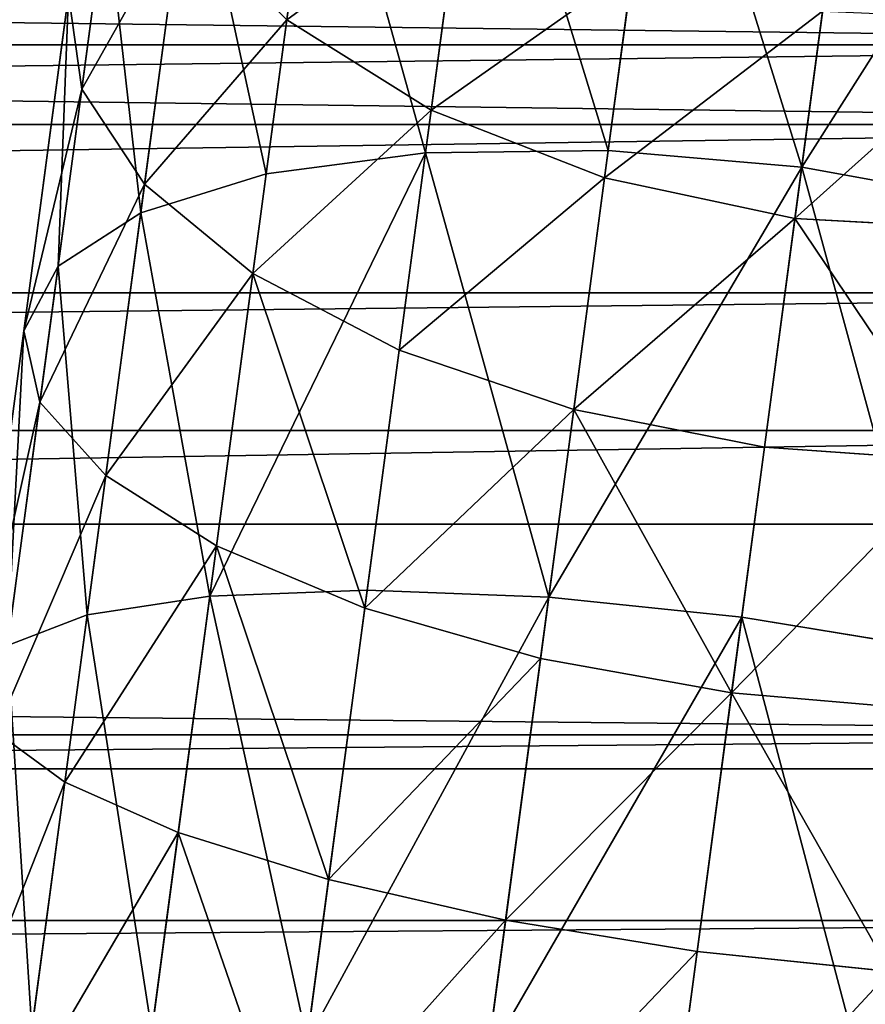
# Model space of a CAD drawing. Header units: metres. Extents: x -0.05 to 0.407, y -0.03 to 0.48.
# Tile 49 of 56: x 0.329 to 0.345, y 0.405 to 0.424. Entities that reach past the tile are written whole.
import ezdxf

# ---------------------------------------------------------------- set-up
doc = ezdxf.new("R2010")
doc.units = ezdxf.units.M
doc.layers.get('0').update_dxf_attribs({"true_color": 0xff5454})
doc.layers.add('assento', color=7, linetype='Continuous', true_color=0xcc4400)

# ---------------------------------------------------------------- blocks, each defined once
blk = doc.blocks.new('Group_15')
for p, q in [((0.059084, 0.050326, 0.197318), (0.059084, 0.050326, -0.197488)), ((0.063264, 0.05031, 0.197319), (0.063264, 0.05031, -0.197488)), ((0.054602, 0.050164, 0.197317), (0.054602, 0.050164, -0.197488)), ((0.067071, 0.050166, 0.19732), (0.067071, 0.050166, -0.197488)), ((0.070432, 0.049944, 0.197321), (0.070432, 0.049944, -0.197488)), ((0.056041, 0.036313, 0.197317), (0.056041, 0.036313, -0.197488)), ((0.061574, 0.036262, 0.197319), (0.061574, 0.036262, -0.197488)), ((0.067689, 0.035987, 0.19732), (0.067689, 0.035987, -0.197488))]:
    blk.add_line(p, q)
mesh = blk.add_polyface()
corners = [(0.054602, 0.050164, -0.197488), (0.059084, 0.050326, 0.197318), (0.059084, 0.050326, -0.197488), (0.054602, 0.050164, 0.197317)]
mesh.append_faces([[corners[k] for k in face] for face in [(0, 1, 2), (1, 0, 3)]], dxfattribs={"vtx0": -1})
mesh = blk.add_polyface()
corners = [(0.059084, 0.050326, -0.197488), (0.063264, 0.05031, 0.197319), (0.063264, 0.05031, -0.197488), (0.059084, 0.050326, 0.197318)]
mesh.append_faces([[corners[k] for k in face] for face in [(0, 1, 2), (1, 0, 3)]], dxfattribs={"vtx0": -1})
mesh = blk.add_polyface()
corners = [(0.063264, 0.05031, 0.197319), (0.067071, 0.050166, -0.197488), (0.063264, 0.05031, -0.197488), (0.067071, 0.050166, 0.19732)]
mesh.append_faces([[corners[k] for k in face] for face in [(0, 1, 2), (1, 0, 3)]], dxfattribs={"vtx0": -1})
mesh = blk.add_polyface()
corners = [(0.049888, 0.049774, 0.197331), (0.054602, 0.050164, -0.197488), (0.049888, 0.049774, -0.197488), (0.054602, 0.050164, 0.197317)]
mesh.append_faces([[corners[k] for k in face] for face in [(0, 1, 2), (1, 0, 3)]], dxfattribs={"vtx0": -1})
mesh = blk.add_polyface()
corners = [(0.067071, 0.050166, -0.197488), (0.070432, 0.049944, 0.197321), (0.070432, 0.049944, -0.197488), (0.067071, 0.050166, 0.19732)]
mesh.append_faces([[corners[k] for k in face] for face in [(0, 1, 2), (1, 0, 3)]], dxfattribs={"vtx0": -1})
mesh = blk.add_polyface()
corners = [(0.070432, 0.049944, -0.197488), (0.073277, 0.049695, 0.197321), (0.073277, 0.049695, -0.197488), (0.070432, 0.049944, 0.197321)]
mesh.append_faces([[corners[k] for k in face] for face in [(0, 1, 2), (1, 0, 3)]], dxfattribs={"vtx0": -1})
mesh = blk.add_polyface()
corners = [(0.056041, 0.036313, -0.197488), (0.051047, 0.036132, 0.197327), (0.051047, 0.036132, -0.197488), (0.056041, 0.036313, 0.197317)]
mesh.append_faces([[corners[k] for k in face] for face in [(0, 1, 2), (1, 0, 3)]], dxfattribs={"vtx0": -1})
mesh = blk.add_polyface()
corners = [(0.061574, 0.036262, 0.197319), (0.056041, 0.036313, -0.197488), (0.061574, 0.036262, -0.197488), (0.056041, 0.036313, 0.197317)]
mesh.append_faces([[corners[k] for k in face] for face in [(0, 1, 2), (1, 0, 3)]], dxfattribs={"vtx0": -1})
mesh = blk.add_polyface()
corners = [(0.067689, 0.035987, 0.19732), (0.061574, 0.036262, -0.197488), (0.067689, 0.035987, -0.197488), (0.061574, 0.036262, 0.197319)]
mesh.append_faces([[corners[k] for k in face] for face in [(0, 1, 2), (1, 0, 3)]], dxfattribs={"vtx0": -1})
mesh = blk.add_polyface()
corners = [(0.074429, 0.035496, -0.197488), (0.067689, 0.035987, 0.19732), (0.067689, 0.035987, -0.197488), (0.074429, 0.035496, -0.000464), (0.074429, 0.035496, 0.197322)]
mesh.append_faces([[corners[k] for k in face] for face in [(0, 1, 2), (1, 3, 4)]], dxfattribs={"vtx0": -1})
mesh.append_faces([[corners[k] for k in face] for face in [(1, 0, 3)]], dxfattribs={"vtx0": -1, "vtx2": -1})
blk = doc.blocks.new('Group_14')
for p, q in [((0.051128, 0.469291, 0.014), (0.059878, 0.470697, 0.014)), ((0.051235, 0.468825, 0.017623), (0.059922, 0.470221, 0.017623)), ((0.042645, 0.466725, 0.014), (0.051128, 0.469291, 0.014)), ((0.051128, 0.469291, 0.014), (0.051235, 0.468825, 0.010377)), ((0.051235, 0.468825, 0.017623), (0.051128, 0.469291, 0.014)), ((0.042814, 0.466278, 0.017623), (0.051235, 0.468825, 0.017623)), ((0.05155, 0.467459, 0.021), (0.051235, 0.468825, 0.017623)), ((0.05155, 0.467459, 0.021), (0.060051, 0.468825, 0.021)), ((0.043309, 0.464967, 0.021), (0.05155, 0.467459, 0.021)), ((0.052051, 0.465286, 0.023899), (0.05155, 0.467459, 0.021)), ((0.034582, 0.463046, 0.014), (0.042645, 0.466725, 0.014)), ((0.042645, 0.466725, 0.014), (0.042814, 0.466278, 0.010377)), ((0.042814, 0.466278, 0.017623), (0.042645, 0.466725, 0.014)), ((0.052051, 0.465286, 0.023899), (0.060256, 0.466605, 0.023899)), ((0.03481, 0.462625, 0.017623), (0.042814, 0.466278, 0.017623)), ((0.043309, 0.464967, 0.021), (0.042814, 0.466278, 0.017623)), ((0.044096, 0.46288, 0.023899), (0.052051, 0.465286, 0.023899)), ((0.052703, 0.462455, 0.026124), (0.052051, 0.465286, 0.023899)), ((0.035476, 0.461392, 0.021), (0.043309, 0.464967, 0.021)), ((0.044096, 0.46288, 0.023899), (0.043309, 0.464967, 0.021)), ((0.052703, 0.462455, 0.026124), (0.060523, 0.463711, 0.026124)), ((0.036536, 0.45943, 0.023899), (0.044096, 0.46288, 0.023899)), ((0.045123, 0.460162, 0.026124), (0.044096, 0.46288, 0.023899)), ((0.045123, 0.460162, 0.026124), (0.052703, 0.462455, 0.026124)), ((0.053463, 0.459157, 0.027523), (0.052703, 0.462455, 0.026124)), ((0.037917, 0.456873, 0.026124), (0.045123, 0.460162, 0.026124)), ((0.046318, 0.456996, 0.027523), (0.045123, 0.460162, 0.026124)), ((0.046318, 0.456996, 0.027523), (0.053463, 0.459157, 0.027523)), ((0.039526, 0.453896, 0.027523), (0.046318, 0.456996, 0.027523)), ((0.0476, 0.453598, 0.028), (0.046318, 0.456996, 0.027523)), ((0.0476, 0.453598, 0.028), (0.054279, 0.455618, 0.028)), ((0.041253, 0.450701, 0.028), (0.0476, 0.453598, 0.028)), ((0.048883, 0.4502, 0.027523), (0.0476, 0.453598, 0.028)), ((0.048883, 0.4502, 0.027523), (0.055095, 0.452079, 0.027523)), ((0.055855, 0.448781, 0.026124), (0.055095, 0.452079, 0.027523)), ((0.042979, 0.447506, 0.027523), (0.041253, 0.450701, 0.028)), ((0.042979, 0.447506, 0.027523), (0.048883, 0.4502, 0.027523)), ((0.050078, 0.447034, 0.026124), (0.048883, 0.4502, 0.027523)), ((0.055855, 0.448781, 0.026124), (0.061813, 0.449739, 0.026124)), ((0.050078, 0.447034, 0.026124), (0.055855, 0.448781, 0.026124)), ((0.056507, 0.44595, 0.023899), (0.055855, 0.448781, 0.026124)), ((0.037489, 0.444044, 0.027523), (0.042979, 0.447506, 0.027523)), ((0.044588, 0.444528, 0.026124), (0.042979, 0.447506, 0.027523)), ((0.044588, 0.444528, 0.026124), (0.050078, 0.447034, 0.026124)), ((0.051104, 0.444315, 0.023899), (0.050078, 0.447034, 0.026124)), ((0.056507, 0.44595, 0.023899), (0.062081, 0.446845, 0.023899)), ((0.051104, 0.444315, 0.023899), (0.056507, 0.44595, 0.023899)), ((0.057008, 0.443777, 0.021), (0.056507, 0.44595, 0.023899)), ((0.057008, 0.443777, 0.021), (0.062286, 0.444625, 0.021)), ((0.039483, 0.441309, 0.026124), (0.044588, 0.444528, 0.026124)), ((0.045969, 0.441972, 0.023899), (0.044588, 0.444528, 0.026124)), ((0.045969, 0.441972, 0.023899), (0.051104, 0.444315, 0.023899)), ((0.051892, 0.442229, 0.021), (0.051104, 0.444315, 0.023899)), ((0.051892, 0.442229, 0.021), (0.057008, 0.443777, 0.021)), ((0.057323, 0.442411, 0.017623), (0.057008, 0.443777, 0.021)), ((0.057323, 0.442411, 0.017623), (0.062415, 0.443229, 0.017623)), ((0.05743, 0.441945, 0.014), (0.062459, 0.442753, 0.014)), ((0.052387, 0.440918, 0.017623), (0.057323, 0.442411, 0.017623)), ((0.05743, 0.441945, 0.014), (0.057323, 0.442411, 0.017623)), ((0.057323, 0.442411, 0.010377), (0.05743, 0.441945, 0.014)), ((0.047029, 0.44001, 0.021), (0.051892, 0.442229, 0.021)), ((0.052387, 0.440918, 0.017623), (0.051892, 0.442229, 0.021)), ((0.041194, 0.438961, 0.023899), (0.045969, 0.441972, 0.023899)), ((0.047029, 0.44001, 0.021), (0.045969, 0.441972, 0.023899)), ((0.052556, 0.44047, 0.014), (0.05743, 0.441945, 0.014)), ((0.041194, 0.438961, 0.023899), (0.039483, 0.441309, 0.026124)), ((0.047695, 0.438776, 0.017623), (0.052387, 0.440918, 0.017623)), ((0.052556, 0.44047, 0.014), (0.052387, 0.440918, 0.017623)), ((0.052387, 0.440918, 0.010377), (0.052556, 0.44047, 0.014)), ((0.047923, 0.438356, 0.014), (0.052556, 0.44047, 0.014)), ((0.042508, 0.437159, 0.021), (0.047029, 0.44001, 0.021)), ((0.047695, 0.438776, 0.017623), (0.047029, 0.44001, 0.021)), ((0.036866, 0.435337, 0.023899), (0.041194, 0.438961, 0.023899)), ((0.042508, 0.437159, 0.021), (0.041194, 0.438961, 0.023899)), ((0.043333, 0.436026, 0.017623), (0.047695, 0.438776, 0.017623)), ((0.047923, 0.438356, 0.014), (0.047695, 0.438776, 0.017623)), ((0.047695, 0.438776, 0.010377), (0.047923, 0.438356, 0.014)), ((0.043615, 0.435639, 0.014), (0.047923, 0.438356, 0.014)), ((0.038409, 0.433727, 0.021), (0.042508, 0.437159, 0.021)), ((0.043333, 0.436026, 0.017623), (0.042508, 0.437159, 0.021)), ((0.039379, 0.432715, 0.017623), (0.043333, 0.436026, 0.017623)), ((0.043615, 0.435639, 0.014), (0.043333, 0.436026, 0.017623)), ((0.043333, 0.436026, 0.010377), (0.043615, 0.435639, 0.014)), ((0.03971, 0.43237, 0.014), (0.043615, 0.435639, 0.014))]:
    blk.add_line(p, q)
mesh = blk.add_polyface()
corners = [(0.051128, 0.469291, 0.014), (0.059922, 0.470221, 0.010377), (0.051235, 0.468825, 0.010377), (0.059878, 0.470697, 0.014)]
mesh.append_faces([[corners[k] for k in face] for face in [(0, 1, 2), (1, 0, 3)]], dxfattribs={"vtx0": -1})
mesh = blk.add_polyface()
corners = [(0.051128, 0.469291, 0.014), (0.059922, 0.470221, 0.017623), (0.059878, 0.470697, 0.014), (0.051235, 0.468825, 0.017623)]
mesh.append_faces([[corners[k] for k in face] for face in [(0, 1, 2), (1, 0, 3)]], dxfattribs={"vtx0": -1})
mesh = blk.add_polyface()
corners = [(0.051235, 0.468825, 0.017623), (0.060051, 0.468825, 0.021), (0.059922, 0.470221, 0.017623), (0.05155, 0.467459, 0.021)]
mesh.append_faces([[corners[k] for k in face] for face in [(0, 1, 2), (1, 0, 3)]], dxfattribs={"vtx0": -1})
mesh = blk.add_polyface()
corners = [(0.042645, 0.466725, 0.014), (0.051235, 0.468825, 0.010377), (0.042814, 0.466278, 0.010377), (0.051128, 0.469291, 0.014)]
mesh.append_faces([[corners[k] for k in face] for face in [(0, 1, 2), (1, 0, 3)]], dxfattribs={"vtx0": -1})
mesh = blk.add_polyface()
corners = [(0.042645, 0.466725, 0.014), (0.051235, 0.468825, 0.017623), (0.051128, 0.469291, 0.014), (0.042814, 0.466278, 0.017623)]
mesh.append_faces([[corners[k] for k in face] for face in [(0, 1, 2), (1, 0, 3)]], dxfattribs={"vtx0": -1})
mesh = blk.add_polyface()
corners = [(0.043309, 0.464967, 0.021), (0.051235, 0.468825, 0.017623), (0.042814, 0.466278, 0.017623), (0.05155, 0.467459, 0.021)]
mesh.append_faces([[corners[k] for k in face] for face in [(0, 1, 2), (1, 0, 3)]], dxfattribs={"vtx0": -1})
mesh = blk.add_polyface()
corners = [(0.052051, 0.465286, 0.023899), (0.060051, 0.468825, 0.021), (0.05155, 0.467459, 0.021), (0.060256, 0.466605, 0.023899)]
mesh.append_faces([[corners[k] for k in face] for face in [(0, 1, 2), (1, 0, 3)]], dxfattribs={"vtx0": -1})
mesh = blk.add_polyface()
corners = [(0.043309, 0.464967, 0.021), (0.052051, 0.465286, 0.023899), (0.05155, 0.467459, 0.021), (0.044096, 0.46288, 0.023899)]
mesh.append_faces([[corners[k] for k in face] for face in [(0, 1, 2), (1, 0, 3)]], dxfattribs={"vtx0": -1})
mesh = blk.add_polyface()
corners = [(0.03481, 0.462625, 0.010377), (0.042645, 0.466725, 0.014), (0.042814, 0.466278, 0.010377), (0.034582, 0.463046, 0.014)]
mesh.append_faces([[corners[k] for k in face] for face in [(0, 1, 2), (1, 0, 3)]], dxfattribs={"vtx0": -1})
mesh = blk.add_polyface()
corners = [(0.03481, 0.462625, 0.017623), (0.042645, 0.466725, 0.014), (0.034582, 0.463046, 0.014), (0.042814, 0.466278, 0.017623)]
mesh.append_faces([[corners[k] for k in face] for face in [(0, 1, 2), (1, 0, 3)]], dxfattribs={"vtx0": -1})
mesh = blk.add_polyface()
corners = [(0.052703, 0.462455, 0.026124), (0.060256, 0.466605, 0.023899), (0.052051, 0.465286, 0.023899), (0.060523, 0.463711, 0.026124)]
mesh.append_faces([[corners[k] for k in face] for face in [(0, 1, 2), (1, 0, 3)]], dxfattribs={"vtx0": -1})
mesh = blk.add_polyface()
corners = [(0.035476, 0.461392, 0.021), (0.042814, 0.466278, 0.017623), (0.03481, 0.462625, 0.017623), (0.043309, 0.464967, 0.021)]
mesh.append_faces([[corners[k] for k in face] for face in [(0, 1, 2), (1, 0, 3)]], dxfattribs={"vtx0": -1})
mesh = blk.add_polyface()
corners = [(0.045123, 0.460162, 0.026124), (0.052051, 0.465286, 0.023899), (0.044096, 0.46288, 0.023899), (0.052703, 0.462455, 0.026124)]
mesh.append_faces([[corners[k] for k in face] for face in [(0, 1, 2), (1, 0, 3)]], dxfattribs={"vtx0": -1})
mesh = blk.add_polyface()
corners = [(0.036536, 0.45943, 0.023899), (0.043309, 0.464967, 0.021), (0.035476, 0.461392, 0.021), (0.044096, 0.46288, 0.023899)]
mesh.append_faces([[corners[k] for k in face] for face in [(0, 1, 2), (1, 0, 3)]], dxfattribs={"vtx0": -1})
mesh = blk.add_polyface()
corners = [(0.053463, 0.459157, 0.027523), (0.060523, 0.463711, 0.026124), (0.052703, 0.462455, 0.026124), (0.060834, 0.460341, 0.027523)]
mesh.append_faces([[corners[k] for k in face] for face in [(0, 1, 2), (1, 0, 3)]], dxfattribs={"vtx0": -1})
mesh = blk.add_polyface()
corners = [(0.037917, 0.456873, 0.026124), (0.044096, 0.46288, 0.023899), (0.036536, 0.45943, 0.023899), (0.045123, 0.460162, 0.026124)]
mesh.append_faces([[corners[k] for k in face] for face in [(0, 1, 2), (1, 0, 3)]], dxfattribs={"vtx0": -1})
mesh = blk.add_polyface()
corners = [(0.046318, 0.456996, 0.027523), (0.052703, 0.462455, 0.026124), (0.045123, 0.460162, 0.026124), (0.053463, 0.459157, 0.027523)]
mesh.append_faces([[corners[k] for k in face] for face in [(0, 1, 2), (1, 0, 3)]], dxfattribs={"vtx0": -1})
mesh = blk.add_polyface()
corners = [(0.039526, 0.453896, 0.027523), (0.045123, 0.460162, 0.026124), (0.037917, 0.456873, 0.026124), (0.046318, 0.456996, 0.027523)]
mesh.append_faces([[corners[k] for k in face] for face in [(0, 1, 2), (1, 0, 3)]], dxfattribs={"vtx0": -1})
mesh = blk.add_polyface()
corners = [(0.0476, 0.453598, 0.028), (0.053463, 0.459157, 0.027523), (0.046318, 0.456996, 0.027523), (0.054279, 0.455618, 0.028)]
mesh.append_faces([[corners[k] for k in face] for face in [(0, 1, 2), (1, 0, 3)]], dxfattribs={"vtx0": -1})
mesh = blk.add_polyface()
corners = [(0.041253, 0.450701, 0.028), (0.046318, 0.456996, 0.027523), (0.039526, 0.453896, 0.027523), (0.0476, 0.453598, 0.028)]
mesh.append_faces([[corners[k] for k in face] for face in [(0, 1, 2), (1, 0, 3)]], dxfattribs={"vtx0": -1})
mesh = blk.add_polyface()
corners = [(0.048883, 0.4502, 0.027523), (0.054279, 0.455618, 0.028), (0.0476, 0.453598, 0.028), (0.055095, 0.452079, 0.027523)]
mesh.append_faces([[corners[k] for k in face] for face in [(0, 1, 2), (1, 0, 3)]], dxfattribs={"vtx0": -1})
mesh = blk.add_polyface()
corners = [(0.042979, 0.447506, 0.027523), (0.0476, 0.453598, 0.028), (0.041253, 0.450701, 0.028), (0.048883, 0.4502, 0.027523)]
mesh.append_faces([[corners[k] for k in face] for face in [(0, 1, 2), (1, 0, 3)]], dxfattribs={"vtx0": -1})
mesh = blk.add_polyface()
corners = [(0.055855, 0.448781, 0.026124), (0.061502, 0.453109, 0.027523), (0.055095, 0.452079, 0.027523), (0.061813, 0.449739, 0.026124)]
mesh.append_faces([[corners[k] for k in face] for face in [(0, 1, 2), (1, 0, 3)]], dxfattribs={"vtx0": -1})
mesh = blk.add_polyface()
corners = [(0.050078, 0.447034, 0.026124), (0.055095, 0.452079, 0.027523), (0.048883, 0.4502, 0.027523), (0.055855, 0.448781, 0.026124)]
mesh.append_faces([[corners[k] for k in face] for face in [(0, 1, 2), (1, 0, 3)]], dxfattribs={"vtx0": -1})
mesh = blk.add_polyface()
corners = [(0.037489, 0.444044, 0.027523), (0.041253, 0.450701, 0.028), (0.03535, 0.446979, 0.028), (0.042979, 0.447506, 0.027523)]
mesh.append_faces([[corners[k] for k in face] for face in [(0, 1, 2), (1, 0, 3)]], dxfattribs={"vtx0": -1})
mesh = blk.add_polyface()
corners = [(0.044588, 0.444528, 0.026124), (0.048883, 0.4502, 0.027523), (0.042979, 0.447506, 0.027523), (0.050078, 0.447034, 0.026124)]
mesh.append_faces([[corners[k] for k in face] for face in [(0, 1, 2), (1, 0, 3)]], dxfattribs={"vtx0": -1})
mesh = blk.add_polyface()
corners = [(0.056507, 0.44595, 0.023899), (0.061813, 0.449739, 0.026124), (0.055855, 0.448781, 0.026124), (0.062081, 0.446845, 0.023899)]
mesh.append_faces([[corners[k] for k in face] for face in [(0, 1, 2), (1, 0, 3)]], dxfattribs={"vtx0": -1})
mesh = blk.add_polyface()
corners = [(0.051104, 0.444315, 0.023899), (0.055855, 0.448781, 0.026124), (0.050078, 0.447034, 0.026124), (0.056507, 0.44595, 0.023899)]
mesh.append_faces([[corners[k] for k in face] for face in [(0, 1, 2), (1, 0, 3)]], dxfattribs={"vtx0": -1})
mesh = blk.add_polyface()
corners = [(0.039483, 0.441309, 0.026124), (0.042979, 0.447506, 0.027523), (0.037489, 0.444044, 0.027523), (0.044588, 0.444528, 0.026124)]
mesh.append_faces([[corners[k] for k in face] for face in [(0, 1, 2), (1, 0, 3)]], dxfattribs={"vtx0": -1})
mesh = blk.add_polyface()
corners = [(0.045969, 0.441972, 0.023899), (0.050078, 0.447034, 0.026124), (0.044588, 0.444528, 0.026124), (0.051104, 0.444315, 0.023899)]
mesh.append_faces([[corners[k] for k in face] for face in [(0, 1, 2), (1, 0, 3)]], dxfattribs={"vtx0": -1})
mesh = blk.add_polyface()
corners = [(0.062286, 0.444625, 0.021), (0.056507, 0.44595, 0.023899), (0.057008, 0.443777, 0.021), (0.062081, 0.446845, 0.023899)]
mesh.append_faces([[corners[k] for k in face] for face in [(0, 1, 2), (1, 0, 3)]], dxfattribs={"vtx0": -1})
mesh = blk.add_polyface()
corners = [(0.057008, 0.443777, 0.021), (0.051104, 0.444315, 0.023899), (0.051892, 0.442229, 0.021), (0.056507, 0.44595, 0.023899)]
mesh.append_faces([[corners[k] for k in face] for face in [(0, 1, 2), (1, 0, 3)]], dxfattribs={"vtx0": -1})
mesh = blk.add_polyface()
corners = [(0.062415, 0.443229, 0.010377), (0.057008, 0.443777, 0.007), (0.062286, 0.444625, 0.007), (0.057323, 0.442411, 0.010377)]
mesh.append_faces([[corners[k] for k in face] for face in [(0, 1, 2), (1, 0, 3)]], dxfattribs={"vtx0": -1})
mesh = blk.add_polyface()
corners = [(0.062286, 0.444625, 0.021), (0.057323, 0.442411, 0.017623), (0.062415, 0.443229, 0.017623), (0.057008, 0.443777, 0.021)]
mesh.append_faces([[corners[k] for k in face] for face in [(0, 1, 2), (1, 0, 3)]], dxfattribs={"vtx0": -1})
mesh = blk.add_polyface()
corners = [(0.041194, 0.438961, 0.023899), (0.044588, 0.444528, 0.026124), (0.039483, 0.441309, 0.026124), (0.045969, 0.441972, 0.023899)]
mesh.append_faces([[corners[k] for k in face] for face in [(0, 1, 2), (1, 0, 3)]], dxfattribs={"vtx0": -1})
mesh = blk.add_polyface()
corners = [(0.051892, 0.442229, 0.021), (0.045969, 0.441972, 0.023899), (0.047029, 0.44001, 0.021), (0.051104, 0.444315, 0.023899)]
mesh.append_faces([[corners[k] for k in face] for face in [(0, 1, 2), (1, 0, 3)]], dxfattribs={"vtx0": -1})
mesh = blk.add_polyface()
corners = [(0.057008, 0.443777, 0.021), (0.052387, 0.440918, 0.017623), (0.057323, 0.442411, 0.017623), (0.051892, 0.442229, 0.021)]
mesh.append_faces([[corners[k] for k in face] for face in [(0, 1, 2), (1, 0, 3)]], dxfattribs={"vtx0": -1})
mesh = blk.add_polyface()
corners = [(0.062415, 0.443229, 0.017623), (0.05743, 0.441945, 0.014), (0.062459, 0.442753, 0.014), (0.057323, 0.442411, 0.017623)]
mesh.append_faces([[corners[k] for k in face] for face in [(0, 1, 2), (1, 0, 3)]], dxfattribs={"vtx0": -1})
mesh = blk.add_polyface()
corners = [(0.062459, 0.442753, 0.014), (0.057323, 0.442411, 0.010377), (0.062415, 0.443229, 0.010377), (0.05743, 0.441945, 0.014)]
mesh.append_faces([[corners[k] for k in face] for face in [(0, 1, 2), (1, 0, 3)]], dxfattribs={"vtx0": -1})
mesh = blk.add_polyface()
corners = [(0.057323, 0.442411, 0.017623), (0.052556, 0.44047, 0.014), (0.05743, 0.441945, 0.014), (0.052387, 0.440918, 0.017623)]
mesh.append_faces([[corners[k] for k in face] for face in [(0, 1, 2), (1, 0, 3)]], dxfattribs={"vtx0": -1})
mesh = blk.add_polyface()
corners = [(0.057323, 0.442411, 0.010377), (0.052556, 0.44047, 0.014), (0.052387, 0.440918, 0.010377), (0.05743, 0.441945, 0.014)]
mesh.append_faces([[corners[k] for k in face] for face in [(0, 1, 2), (1, 0, 3)]], dxfattribs={"vtx0": -1})
mesh = blk.add_polyface()
corners = [(0.051892, 0.442229, 0.021), (0.047695, 0.438776, 0.017623), (0.052387, 0.440918, 0.017623), (0.047029, 0.44001, 0.021)]
mesh.append_faces([[corners[k] for k in face] for face in [(0, 1, 2), (1, 0, 3)]], dxfattribs={"vtx0": -1})
mesh = blk.add_polyface()
corners = [(0.045969, 0.441972, 0.023899), (0.042508, 0.437159, 0.021), (0.047029, 0.44001, 0.021), (0.041194, 0.438961, 0.023899)]
mesh.append_faces([[corners[k] for k in face] for face in [(0, 1, 2), (1, 0, 3)]], dxfattribs={"vtx0": -1})
mesh = blk.add_polyface()
corners = [(0.036866, 0.435337, 0.023899), (0.039483, 0.441309, 0.026124), (0.034855, 0.437435, 0.026124), (0.041194, 0.438961, 0.023899)]
mesh.append_faces([[corners[k] for k in face] for face in [(0, 1, 2), (1, 0, 3)]], dxfattribs={"vtx0": -1})
mesh = blk.add_polyface()
corners = [(0.052556, 0.44047, 0.014), (0.047695, 0.438776, 0.017623), (0.047923, 0.438356, 0.014), (0.052387, 0.440918, 0.017623)]
mesh.append_faces([[corners[k] for k in face] for face in [(0, 1, 2), (1, 0, 3)]], dxfattribs={"vtx0": -1})
mesh = blk.add_polyface()
corners = [(0.052556, 0.44047, 0.014), (0.047695, 0.438776, 0.010377), (0.052387, 0.440918, 0.010377), (0.047923, 0.438356, 0.014)]
mesh.append_faces([[corners[k] for k in face] for face in [(0, 1, 2), (1, 0, 3)]], dxfattribs={"vtx0": -1})
mesh = blk.add_polyface()
corners = [(0.047029, 0.44001, 0.021), (0.043333, 0.436026, 0.017623), (0.047695, 0.438776, 0.017623), (0.042508, 0.437159, 0.021)]
mesh.append_faces([[corners[k] for k in face] for face in [(0, 1, 2), (1, 0, 3)]], dxfattribs={"vtx0": -1})
mesh = blk.add_polyface()
corners = [(0.038409, 0.433727, 0.021), (0.041194, 0.438961, 0.023899), (0.036866, 0.435337, 0.023899), (0.042508, 0.437159, 0.021)]
mesh.append_faces([[corners[k] for k in face] for face in [(0, 1, 2), (1, 0, 3)]], dxfattribs={"vtx0": -1})
mesh = blk.add_polyface()
corners = [(0.047695, 0.438776, 0.017623), (0.043615, 0.435639, 0.014), (0.047923, 0.438356, 0.014), (0.043333, 0.436026, 0.017623)]
mesh.append_faces([[corners[k] for k in face] for face in [(0, 1, 2), (1, 0, 3)]], dxfattribs={"vtx0": -1})
mesh = blk.add_polyface()
corners = [(0.047695, 0.438776, 0.010377), (0.043615, 0.435639, 0.014), (0.043333, 0.436026, 0.010377), (0.047923, 0.438356, 0.014)]
mesh.append_faces([[corners[k] for k in face] for face in [(0, 1, 2), (1, 0, 3)]], dxfattribs={"vtx0": -1})
mesh = blk.add_polyface()
corners = [(0.042508, 0.437159, 0.021), (0.039379, 0.432715, 0.017623), (0.043333, 0.436026, 0.017623), (0.038409, 0.433727, 0.021)]
mesh.append_faces([[corners[k] for k in face] for face in [(0, 1, 2), (1, 0, 3)]], dxfattribs={"vtx0": -1})
mesh = blk.add_polyface()
corners = [(0.043333, 0.436026, 0.017623), (0.03971, 0.43237, 0.014), (0.043615, 0.435639, 0.014), (0.039379, 0.432715, 0.017623)]
mesh.append_faces([[corners[k] for k in face] for face in [(0, 1, 2), (1, 0, 3)]], dxfattribs={"vtx0": -1})
mesh = blk.add_polyface()
corners = [(0.043615, 0.435639, 0.014), (0.039379, 0.432715, 0.010377), (0.043333, 0.436026, 0.010377), (0.03971, 0.43237, 0.014)]
mesh.append_faces([[corners[k] for k in face] for face in [(0, 1, 2), (1, 0, 3)]], dxfattribs={"vtx0": -1})

msp = doc.modelspace()

# ---------------------------------------------------------------- block references
at = {"color": 253, "true_color": 0x999999, "extrusion": (-0.991216, 0.132256, -7.51527e-13), "rotation": 359.9999999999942}
msp.add_blockref('Group_14', (-0.505338, 0.000335, -0.299204), dxfattribs=at)
at = {"layer": 'assento', "color": 43, "true_color": 0xd7a969, "extrusion": (-1, 1.64674e-13, -1.03071e-12), "xscale": 1.033560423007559, "rotation": 2.037360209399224e-11}
msp.add_blockref('Group_15', (-0.479627, 0.43717, -0.165238), dxfattribs=at)

doc.saveas('drawing.dxf')
